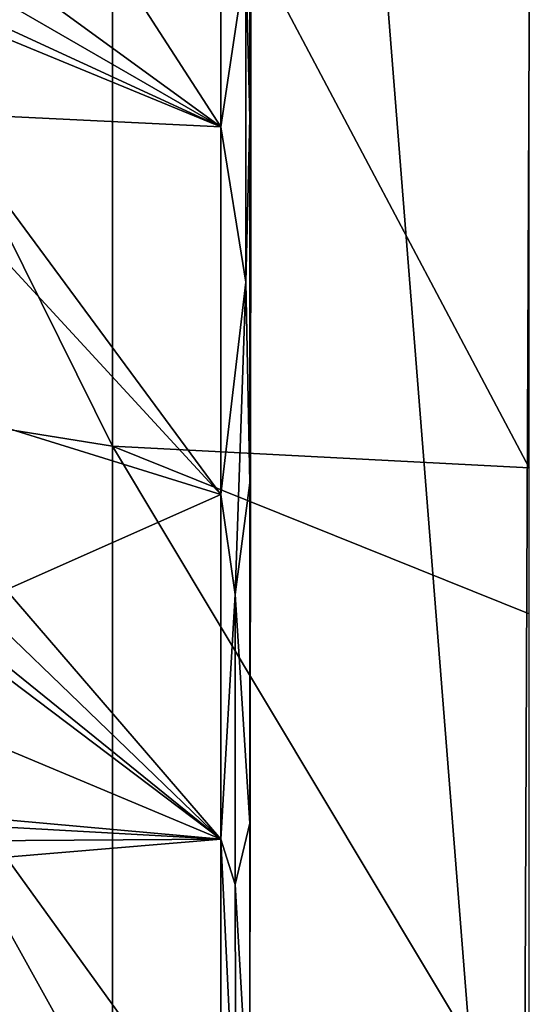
# Model space of a CAD drawing. Header units: metres. Extents: x -22 to 80, y -171 to 22.
# Tile 6 of 77: x -1.92 to 0, y -164.12 to -160.42. Entities that reach past the tile are written whole.
import ezdxf

# ---------------------------------------------------------------- set-up
doc = ezdxf.new("R2010")
doc.units = ezdxf.units.M
doc.layers.add('solid_12421142', color=7, linetype='CONTINUOUS')

msp = doc.modelspace()

# ---------------------------------------------------------------- linework, layer by layer
at = {"layer": 'solid_12421142'}
for points in [[(-0.026949, -166.744629, 222.992584), (-1.038925, -153.945923, 218.334229), (0.026949, -153.871017, 218.306961)], [(-0.026949, -166.744629, 222.992584), (0.026949, -153.871017, 218.306961), (1.038925, -166.669708, 222.965317)], [(-1.05, -164.431061, 222.150513), (-1.038925, -153.945923, 218.334229), (-0.026949, -166.744629, 222.992584)], [(-1.05, -164.431061, 222.150513), (-1.05, -156.18457, 219.149033), (-1.038925, -153.945923, 218.334229)], [(-1.05, -156.373215, 218.630753), (-1.05, -156.18457, 219.149033), (-1.05, -164.431061, 222.150513)], [(-1.05, -157.873596, 218.68042), (-1.05, -156.373215, 218.630753), (-1.05, -164.431061, 222.150513)], [(-1.05, -159.346985, 218.91745), (-1.05, -157.873596, 218.68042), (-1.05, -164.431061, 222.150513)], [(-3.105829, -158.911575, 248.422852), (-3.105829, -161.772476, 244.898605), (-1.566314, -162.019165, 245.080048)], [(-1.566314, -159.139847, 248.626984), (-3.105829, -158.911575, 248.422852), (-1.566314, -162.019165, 245.080048)], [(-1.566314, -159.139847, 248.626984), (0, -162.101868, 245.140884), (0, -160.05072, 247.737091)], [(-1.566314, -159.139847, 248.626984), (-1.566314, -162.019165, 245.080048), (0, -162.101868, 245.140884)], [(-1.065055, -160.190964, 219.085907), (-1.05, -159.346985, 218.91745), (-1.05, -160.784698, 219.339569)], [(-1.05, -160.784698, 219.339569), (-1.05, -159.346985, 218.91745), (-1.05, -164.431061, 222.150513)], [(-1.966387, -159.567215, 218.975891), (-1.159664, -159.370087, 218.820328), (-1.159664, -160.818741, 219.246033)], [(-1.065055, -160.190964, 219.085907), (-1.159664, -160.818741, 219.246033), (-1.159664, -159.370087, 218.820328)], [(-1.966387, -160.230484, 219.160019), (-1.966387, -159.567215, 218.975891), (-1.159664, -160.818741, 219.246033)], [(-1.065055, -160.190964, 219.085907), (-1.065055, -161.402573, 219.526901), (-1.159664, -160.818741, 219.246033)], [(-1.065055, -161.402573, 219.526901), (-1.065055, -160.190964, 219.085907), (-1.05, -160.784698, 219.339569)], [(-2.079944, -160.286484, 219.197845), (-1.966387, -160.230484, 219.160019), (-1.159664, -160.818741, 219.246033)], [(-2.193277, -160.341873, 219.236984), (-2.079944, -160.286484, 219.197845), (-1.159664, -160.818741, 219.246033)], [(-2.218488, -160.381836, 219.254852), (-2.193277, -160.341873, 219.236984), (-1.159664, -160.818741, 219.246033)], [(-2.218488, -160.767197, 219.387634), (-2.218488, -160.381836, 219.254852), (-1.159664, -160.818741, 219.246033)], [(-2.218488, -160.767197, 219.387634), (-1.159664, -160.818741, 219.246033), (-1.159664, -162.202118, 219.851105)], [(-1.966387, -161.324661, 219.558258), (-2.218488, -160.767197, 219.387634), (-1.159664, -162.202118, 219.851105)], [(-1.065055, -161.402573, 219.526901), (-1.05, -160.784698, 219.339569), (-1.05, -162.157379, 219.940353)], [(-1.05, -162.157379, 219.940353), (-1.05, -160.784698, 219.339569), (-1.05, -164.431061, 222.150513)], [(-1.065055, -161.402573, 219.526901), (-1.159664, -162.202118, 219.851105), (-1.159664, -160.818741, 219.246033)], [(-1.966387, -161.951111, 219.843552), (-1.966387, -161.324661, 219.558258), (-1.159664, -162.202118, 219.851105)], [(-1.065055, -161.402573, 219.526901), (-1.105738, -162.577423, 220.06424), (-1.159664, -162.202118, 219.851105)], [(-1.105738, -162.577423, 220.06424), (-1.065055, -161.402573, 219.526901), (-1.05, -162.157379, 219.940353)], [(-3.105829, -161.772476, 244.898605), (-3.105829, -164.284607, 241.117828), (-1.566314, -164.54747, 241.274948)], [(-1.566314, -162.019165, 245.080048), (-3.105829, -161.772476, 244.898605), (-1.566314, -164.54747, 241.274948)], [(-1.966387, -162.559891, 220.164764), (-1.966387, -161.951111, 219.843552), (-1.159664, -162.202118, 219.851105)], [(-1.566314, -162.019165, 245.080048), (0, -164.63559, 241.327621), (0, -162.650955, 244.378845)], [(-1.566314, -162.019165, 245.080048), (-1.566314, -164.54747, 241.274948), (0, -164.63559, 241.327621)], [(-1.566314, -162.019165, 245.080048), (0, -162.650955, 244.378845), (0, -162.101868, 245.140884)], [(-1.105738, -162.577423, 220.06424), (-1.05, -162.157379, 219.940353), (-1.05, -163.438416, 220.705856)], [(-1.05, -163.438416, 220.705856), (-1.05, -162.157379, 219.940353), (-1.05, -164.431061, 222.150513)], [(-1.966387, -162.559891, 220.164764), (-1.159664, -162.202118, 219.851105), (-1.159664, -163.498093, 220.62587)], [(-1.105738, -162.577423, 220.06424), (-1.159664, -163.498093, 220.62587), (-1.159664, -162.202118, 219.851105)], [(-2.07997, -162.610962, 220.216187), (-1.966387, -162.559891, 220.164764), (-1.159664, -163.498093, 220.62587)], [(-1.105738, -162.577423, 220.06424), (-1.105738, -163.669144, 220.757736), (-1.159664, -163.498093, 220.62587)], [(-1.105738, -163.669144, 220.757736), (-1.105738, -162.577423, 220.06424), (-1.05, -163.438416, 220.705856)], [(-2.193277, -162.661377, 220.268951), (-2.07997, -162.610962, 220.216187), (-1.159664, -163.498093, 220.62587)], [(-2.218488, -162.698059, 220.295837), (-2.193277, -162.661377, 220.268951), (-1.159664, -163.498093, 220.62587)], [(-2.218488, -163.054337, 220.51326), (-2.218488, -162.698059, 220.295837), (-1.159664, -163.498093, 220.62587)], [(-2.218488, -163.402649, 220.743134), (-2.218488, -163.054337, 220.51326), (-1.159664, -163.498093, 220.62587)], [(-2.193277, -163.441467, 220.76413), (-2.218488, -163.402649, 220.743134), (-1.159664, -163.498093, 220.62587)], [(-2.079875, -163.504333, 220.782837), (-2.193277, -163.441467, 220.76413), (-1.159664, -163.498093, 220.62587)], [(-1.105738, -163.669144, 220.757736), (-1.05, -163.438416, 220.705856), (-1.05, -164.619705, 221.632217)], [(-1.05, -163.438416, 220.705856), (-1.05, -164.431061, 222.150513), (-1.05, -164.619705, 221.632217)], [(-1.966387, -163.566742, 220.802963), (-2.079875, -163.504333, 220.782837), (-1.159664, -163.498093, 220.62587)], [(-1.966387, -163.566742, 220.802963), (-1.159664, -163.498093, 220.62587), (-1.159664, -164.685974, 221.557953)], [(-1.103089, -164.679092, 221.566849), (-1.159664, -164.685974, 221.557953), (-1.159664, -163.498093, 220.62587)], [(-1.105738, -163.669144, 220.757736), (-1.103089, -164.679092, 221.566849), (-1.159664, -163.498093, 220.62587)], [(-1.966387, -164.143997, 221.238037), (-1.966387, -163.566742, 220.802963), (-1.159664, -164.685974, 221.557953)], [(-1.103089, -164.679092, 221.566849), (-1.105738, -163.669144, 220.757736), (-1.05, -164.619705, 221.632217)]]:
    msp.add_3dface(points, dxfattribs=at)

doc.saveas('drawing.dxf')
